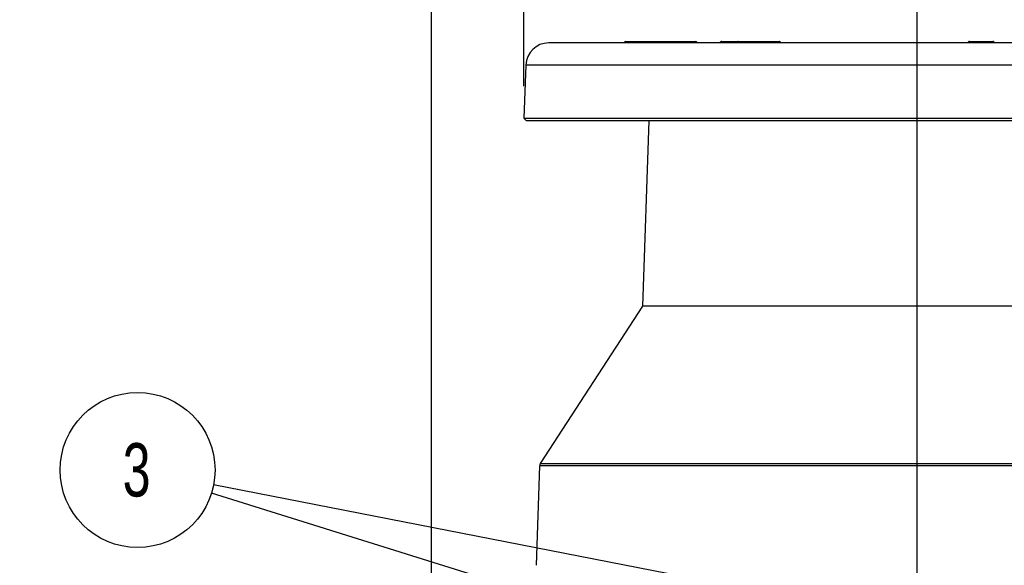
# Model space of a CAD drawing. Header units: millimetres. Extents: x 0 to 776, y 0 to 594.
# Tile 14 of 52: x 235 to 343, y 221 to 280. Entities that reach past the tile are written whole.
import ezdxf

# ---------------------------------------------------------------- set-up
doc = ezdxf.new("R2010")
doc.units = ezdxf.units.MM
doc.header["$LTSCALE"] = 2.75
doc.layers.add('DIMENSIONS', color=140, linetype='Continuous', lineweight=25)
doc.styles.add('SLDTEXTSTYLE0', font='TXT', dxfattribs={"width": 0.7})
doc.dimstyles.new('SLDDIMSTYLE0', dxfattribs={"dimtxt": 5.934521, "dimasz": 9.0805, "dimexe": 0, "dimexo": 0.0625, "dimgap": 1.48363, "dimtad": 0, "dimtih": 1, "dimtoh": 1, "dimdec": 1, "dimrnd": 1e-09, "dimzin": 4, "dimdsep": 46, "dimtxsty": 'SLDTEXTSTYLE0', "dimsah": 1, "dimcen": 0.09, "dimadec": 0, "dimazin": 1, "dimtfac": 1, "dimtdec": 1, "dimtofl": 0, "dimtmove": 0, "dimatfit": 3, "dimfxl": 0, "dimfrac": 2, "dimtolj": 1, "dimtzin": 12, "dimarcsym": 0})
doc.dimstyles.new('SLDDIMSTYLE1', dxfattribs={"dimtxt": 5.934521, "dimasz": 9.0805, "dimexe": 0, "dimexo": 0.0625, "dimgap": 1.48363, "dimtad": 0, "dimtih": 1, "dimtoh": 1, "dimdec": 1, "dimrnd": 1e-09, "dimzin": 12, "dimdsep": 46, "dimtxsty": 'SLDTEXTSTYLE0', "dimsah": 1, "dimcen": 0.09, "dimadec": 0, "dimazin": 3, "dimtfac": 1, "dimtdec": 1, "dimtofl": 0, "dimtmove": 0, "dimatfit": 3, "dimfxl": 0, "dimfrac": 2, "dimtolj": 1, "dimtzin": 12, "dimarcsym": 0})
doc.dimstyles.new('SLDDIMSTYLE2', dxfattribs={"dimtxt": 5.934521, "dimasz": 9.0805, "dimexe": 0, "dimexo": 0.0625, "dimgap": 1.48363, "dimtad": 0, "dimtih": 1, "dimtoh": 1, "dimdec": 1, "dimrnd": 1e-09, "dimzin": 12, "dimdsep": 46, "dimtxsty": 'SLDTEXTSTYLE0', "dimsah": 1, "dimcen": 0.09, "dimadec": 0, "dimazin": 3, "dimtfac": 1, "dimtdec": 1, "dimtmove": 0, "dimatfit": 0, "dimfxl": 0, "dimfrac": 2, "dimtolj": 1, "dimtzin": 12, "dimarcsym": 0})
doc.dimstyles.new('SLDDIMSTYLE3', dxfattribs={"dimtxt": 0.18, "dimasz": 9.0805, "dimexe": 0, "dimexo": 0.0625, "dimgap": 0, "dimtad": 0, "dimtih": 1, "dimtoh": 1, "dimdec": 0, "dimrnd": 1e-09, "dimzin": 0, "dimdsep": 46, "dimtxsty": 'Standard', "dimsah": 1, "dimcen": 0.09, "dimadec": 0, "dimazin": 0, "dimtfac": 9.0805, "dimtdec": 0, "dimtofl": 0, "dimtmove": 0, "dimatfit": 3, "dimfxl": 0, "dimfrac": 2, "dimtolj": 1, "dimtzin": 0, "dimarcsym": 0})

# ---------------------------------------------------------------- blocks, each defined once
blk = doc.blocks.new('_D_7')
at = {"layer": 'DIMENSIONS'}
for p, q in [((280.07, 165.62), (280.07, 338.2)), ((290.15, 272.92), (290.15, 338.2)), ((237.08, 329.47), (235.09, 329.47)), ((235.09, 329.47), (235.09, 320.04)), ((254.72, 329.47), (256.71, 329.47)), ((256.71, 329.47), (256.71, 320.04)), ((280.07, 329.47), (262.76, 329.47)), ((290.15, 329.47), (307.61, 329.47)), ((235.09, 320.04), (237.08, 320.04)), ((256.71, 320.04), (254.72, 320.04))]:
    blk.add_line(p, q, dxfattribs=at)
for points in [[(280.07, 329.47), (270.99, 330.87), (270.99, 328.08)], [(290.15, 329.47), (299.23, 328.08), (299.23, 330.87)]]:
    blk.add_solid(points, dxfattribs=at)
at = {"layer": 'DIMENSIONS', "char_height": 5.821, "attachment_point": 1, "style": 'SLDTEXTSTYLE0'}
for s, insert in [('10.1', (237.08, 338.31)), ('0.40', (237.08, 327.54))]:
    blk.add_mtext(s, dxfattribs=dict(at, insert=insert))
blk = doc.blocks.new('_D_8')
at = {"layer": 'DIMENSIONS'}
for p, q in [((290.15, 272.92), (290.15, 338.2)), ((389.99, 272.92), (389.99, 338.2)), ((290.15, 329.47), (323.3, 329.47)), ((331.34, 329.47), (329.35, 329.47)), ((329.35, 329.47), (329.35, 320.04)), ((348.98, 329.47), (350.97, 329.47)), ((350.97, 329.47), (350.97, 320.04)), ((389.99, 329.47), (357.02, 329.47)), ((329.35, 320.04), (331.34, 320.04)), ((350.97, 320.04), (348.98, 320.04))]:
    blk.add_line(p, q, dxfattribs=at)
for points in [[(290.15, 329.47), (299.23, 328.08), (299.23, 330.87)], [(389.99, 329.47), (380.91, 330.87), (380.91, 328.08)]]:
    blk.add_solid(points, dxfattribs=at)
at = {"layer": 'DIMENSIONS', "char_height": 5.821, "attachment_point": 1, "style": 'SLDTEXTSTYLE0'}
for s, insert in [('99.8', (331.34, 338.31)), ('3.93', (331.34, 327.54))]:
    blk.add_mtext(s, dxfattribs=dict(at, insert=insert))
blk = doc.blocks.new('_D_10')
at = {"layer": 'DIMENSIONS'}
for p, q in [((280.07, 165.62), (280.07, 363.5)), ((399.57, 141.62), (399.57, 363.5)), ((280.07, 354.77), (323.3, 354.77)), ((331.34, 354.77), (329.35, 354.77)), ((329.35, 354.77), (329.35, 345.34)), ((348.98, 354.77), (350.97, 354.77)), ((350.97, 354.77), (350.97, 345.34)), ((399.57, 354.77), (357.02, 354.77)), ((329.35, 345.34), (331.34, 345.34)), ((350.97, 345.34), (348.98, 345.34))]:
    blk.add_line(p, q, dxfattribs=at)
for points in [[(280.07, 354.77), (289.15, 353.38), (289.15, 356.17)], [(399.57, 354.77), (390.49, 356.17), (390.49, 353.38)]]:
    blk.add_solid(points, dxfattribs=at)
at = {"layer": 'DIMENSIONS', "char_height": 5.821, "attachment_point": 1, "style": 'SLDTEXTSTYLE0'}
for s, insert in [('119.5', (328.87, 363.61)), ('4.70', (331.34, 352.85))]:
    blk.add_mtext(s, dxfattribs=dict(at, insert=insert))
blk = doc.blocks.new('_D_13')
at = {"layer": 'DIMENSIONS'}
for p, q in [((333.07, 214.76), (333.07, 314)), ((382.07, 214.76), (382.07, 314)), ((333.07, 305.27), (341.62, 305.27)), ((349.66, 305.27), (347.67, 305.27)), ((347.67, 305.27), (347.67, 295.84)), ((367.3, 305.27), (369.29, 305.27)), ((369.29, 305.27), (369.29, 295.84)), ((382.07, 305.27), (375.34, 305.27)), ((347.67, 295.84), (349.66, 295.84)), ((369.29, 295.84), (367.3, 295.84))]:
    blk.add_line(p, q, dxfattribs=at)
for points in [[(333.07, 305.27), (342.15, 303.88), (342.15, 306.67)], [(382.07, 305.27), (372.99, 306.67), (372.99, 303.88)]]:
    blk.add_solid(points, dxfattribs=at)
at = {"layer": 'DIMENSIONS', "char_height": 5.821, "attachment_point": 1, "style": 'SLDTEXTSTYLE0'}
for s, insert in [('49.0', (349.66, 314.11)), ('1.93', (349.66, 303.35))]:
    blk.add_mtext(s, dxfattribs=dict(at, insert=insert))
blk = doc.blocks.new('SW_NOTE_0')
at = {"layer": 'DIMENSIONS', "color": 0}
blk.add_circle((-8.07, 2.52), 8.46, dxfattribs=at)
at = {"layer": 'DIMENSIONS', "color": 0, "insert": (-8.18, 5.45), "char_height": 5.82, "attachment_point": 2, "style": 'SLDTEXTSTYLE0'}
blk.add_mtext('3', dxfattribs=at)
blk = doc.blocks.new('SW_NOTE_0_1')
at = {"layer": 'DIMENSIONS', "color": 0}
blk.add_circle((-8.3, 1.62), 8.46, dxfattribs=at)
at = {"layer": 'DIMENSIONS', "color": 0, "insert": (-8.4, 4.55), "char_height": 5.82, "attachment_point": 2, "style": 'SLDTEXTSTYLE0'}
blk.add_mtext('3', dxfattribs=at)

msp = doc.modelspace()

# ---------------------------------------------------------------- linework, layer by layer
for p, q in [((387.29, 277.62), (292.85, 277.62)), ((301.27, 277.77), (301.27, 277.77)), ((301.27, 277.77), (308.86, 277.77)), ((308.86, 277.77), (308.86, 277.77)), ((311.74, 277.77), (313.53, 277.77)), ((311.74, 277.77), (311.74, 277.77)), ((313.53, 277.77), (313.54, 277.77)), ((313.54, 277.77), (318, 277.77)), ((318, 277.77), (318, 277.77)), ((335.48, 277.65), (335.48, 277.62)), ((338.8, 277.77), (338.81, 277.77)), ((338.81, 277.62), (338.81, 277.77)), ((338.81, 277.77), (341.34, 277.77)), ((341.34, 277.62), (341.34, 277.77)), ((341.34, 277.77), (341.34, 277.77)), ((341.34, 277.77), (341.34, 277.77)), ((290.35, 275.21), (290.15, 269.42)), ((389.79, 275.21), (290.35, 275.21)), ((290.15, 269.42), (290.44, 269.12)), ((290.15, 269.42), (389.99, 269.42)), ((389.7, 269.12), (290.44, 269.12)), ((303.79, 269.12), (303.08, 248.89)), ((303.08, 248.89), (291.93, 231.72)), ((373.73, 248.89), (303.08, 248.89)), ((291.85, 231.46), (291.49, 220.62)), ((385.58, 231.46), (291.85, 231.46)), ((291.93, 231.72), (385.5, 231.72))]:
    msp.add_line(p, q)
for centre, radius, start, end in [((292.85, 275.12), 2.5, 90, 178), ((301.27, 277.57), 0.2, 90, 165.5225), ((301.07, 277.65), 0.233, 352.7588, 31.2063), ((308.86, 277.57), 0.2, 14.4775, 90), ((308.66, 277.65), 0.233, 352.7588, 31.2063), ((311.76, 277.61), 0.161, 98.4999, 176.716), ((313.55, 277.61), 0.161, 98.4999, 176.716), ((313.52, 277.6), 0.173, 7.4549, 85.3681), ((317.99, 277.6), 0.173, 7.4549, 85.3681), ((292.35, 231.44), 0.5, 147, 178.1)]:
    msp.add_arc(centre, radius, start, end)
for points, knots in [([(311.74, 277.77), (311.71, 277.77), (311.67, 277.77), (311.61, 277.73), (311.56, 277.69), (311.55, 277.64), (311.54, 277.62)], [0, 0, 0, 0, 0.242883, 0.499684, 0.756657, 1, 1, 1, 1]), ([(318.2, 277.62), (318.2, 277.63), (318.19, 277.65), (318.17, 277.68), (318.16, 277.7), (318.14, 277.72), (318.12, 277.74), (318.09, 277.75), (318.07, 277.76), (318.05, 277.77), (318.03, 277.77), (318.02, 277.77), (318.01, 277.77), (318, 277.77)], [0, 0, 0, 0, 0.146947, 0.280469, 0.342572, 0.403101, 0.525696, 0.653037, 0.77894, 0.838927, 0.895773, 0.949297, 1, 1, 1, 1]), ([(338.81, 277.77), (338.81, 277.77), (338.81, 277.77), (338.8, 277.77), (338.8, 277.77), (338.78, 277.77), (338.76, 277.77), (338.74, 277.76), (338.7, 277.75), (338.66, 277.72), (338.63, 277.68), (338.61, 277.64), (338.61, 277.62)], [0, 0, 0, 0, 0.017828, 0.038378, 0.063105, 0.093092, 0.171386, 0.27783, 0.416661, 0.591214, 0.791852, 1, 1, 1, 1]), ([(341.54, 277.62), (341.53, 277.64), (341.52, 277.66), (341.51, 277.69), (341.48, 277.72), (341.46, 277.74), (341.43, 277.76), (341.4, 277.77), (341.37, 277.77), (341.35, 277.77), (341.34, 277.77)], [0, 0, 0, 0, 0.135808, 0.272593, 0.407044, 0.539013, 0.666983, 0.787583, 0.898386, 1, 1, 1, 1])]:
    msp.add_open_spline(points, degree=3, knots=knots)

# ---------------------------------------------------------------- block references
at = {"layer": 'DIMENSIONS'}
for name, p in [('SW_NOTE_0', (256.03, 228.5)), ('SW_NOTE_0_1', (256.26, 229.4))]:
    msp.add_blockref(name, p, dxfattribs=at)

# ---------------------------------------------------------------- dimensions: what is measured, and where the dimension line sits
for base, p1, p2, dimstyle, picture, middle in [((399.57, 354.77), (280.07, 162.12), (399.57, 138.12), 'SLDDIMSTYLE1', '_D_10', (340.16, 354.77)), ((290.15, 329.47), (280.07, 162.12), (290.15, 269.42), 'SLDDIMSTYLE2', '_D_7', (245.9, 329.47)), ((389.99, 329.47), (290.15, 269.42), (389.99, 269.42), 'SLDDIMSTYLE1', '_D_8', (340.16, 329.47))]:
    dim = msp.add_linear_dim(base=base, p1=p1, p2=p2, angle=0, dimstyle=dimstyle, dxfattribs=at)
    dim.commit()
    dim.dimension.update_dxf_attribs({"geometry": picture, "text_midpoint": middle, "dimtype": 160})
dim = msp.add_linear_dim(base=(333.07, 305.27), p1=(382.07, 211.26), p2=(333.07, 211.26), dimstyle='SLDDIMSTYLE0', dxfattribs=at)
dim.commit()
dim.dimension.update_dxf_attribs({"geometry": '_D_13', "text_midpoint": (358.48, 305.27), "dimtype": 160})

# ---------------------------------------------------------------- leaders
for points in [[(377.22, 205.81), (256.26, 229.4)], [(328.29, 205.95), (256.03, 228.5)]]:
    msp.add_leader(points, dimstyle='SLDDIMSTYLE3', dxfattribs=at)

doc.saveas('drawing.dxf')
